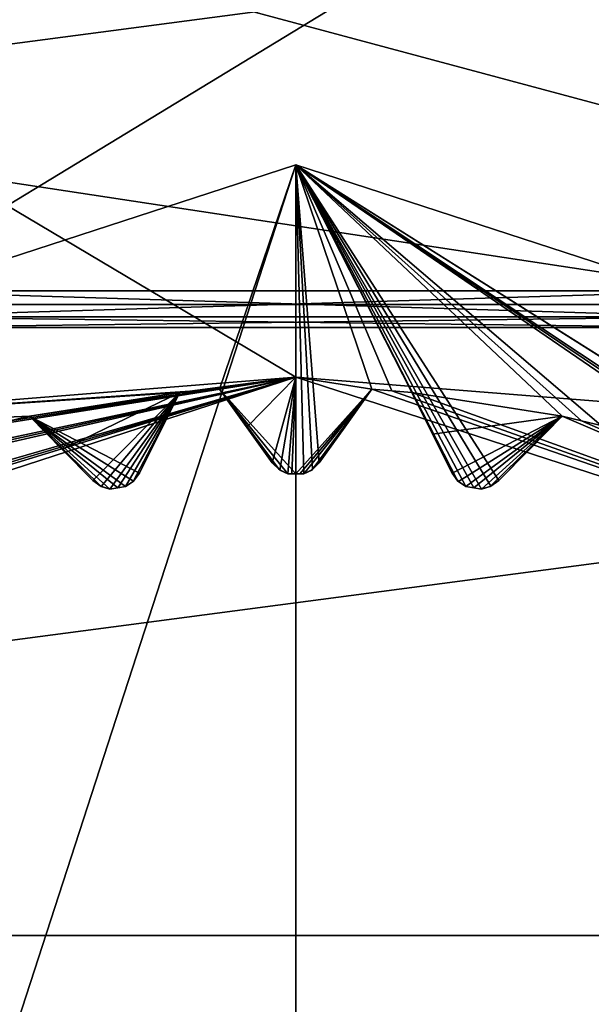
# Model space of a CAD drawing. Header units: millimetres. Extents: x -114 to 114, y -48 to 36.
# Tile 247 of 256: x 69 to 72, y 3 to 8. Entities that reach past the tile are written whole.
import ezdxf

# ---------------------------------------------------------------- set-up
doc = ezdxf.new("R2010")
doc.units = ezdxf.units.MM
doc.header["$LTSCALE"] = 65.185185
for name, color, linetype in [('2', 7, 'CONTINUOUS'), ('2786', 7, 'CONTINUOUS'), ('2841', 7, 'CONTINUOUS'), ('3026', 7, 'CONTINUOUS'), ('3027', 7, 'CONTINUOUS'), ('3028', 7, 'CONTINUOUS'), ('3029', 7, 'CONTINUOUS'), ('3030', 7, 'CONTINUOUS'), ('3032', 7, 'CONTINUOUS'), ('3034', 7, 'CONTINUOUS'), ('3035', 7, 'CONTINUOUS'), ('3164', 7, 'CONTINUOUS'), ('3165', 7, 'CONTINUOUS'), ('3166', 7, 'CONTINUOUS'), ('3167', 7, 'CONTINUOUS'), ('3168', 7, 'CONTINUOUS'), ('3169', 7, 'CONTINUOUS'), ('3170', 7, 'CONTINUOUS'), ('3171', 7, 'CONTINUOUS'), ('3172', 7, 'CONTINUOUS'), ('3173', 7, 'CONTINUOUS'), ('3174', 7, 'CONTINUOUS'), ('3175', 7, 'CONTINUOUS'), ('3176', 7, 'CONTINUOUS'), ('3318', 7, 'CONTINUOUS'), ('3361', 7, 'CONTINUOUS'), ('3426', 7, 'CONTINUOUS'), ('3427', 7, 'CONTINUOUS'), ('3428', 7, 'CONTINUOUS'), ('76', 7, 'CONTINUOUS'), ('87', 7, 'CONTINUOUS'), ('89', 7, 'CONTINUOUS')]:
    doc.layers.add(name, color=color, linetype=linetype)

msp = doc.modelspace()

# ---------------------------------------------------------------- linework, layer by layer
at = {"layer": '2', "linetype": 'CONTINUOUS'}
for points in [[(113, 35, 92.5), (-113, 35, 92.5), (72.7254, 6.8475, 92.5), (113, 35, 92.5)], [(72.7254, 6.8475, 92.5), (-113, 35, 92.5), (68.2746, 6.8475, 92.5), (72.7254, 6.8475, 92.5)]]:
    msp.add_3dface(points, dxfattribs=at)
at = {"layer": '2786', "linetype": 'CONTINUOUS'}
for points in [[(110.5, 32.5, 90), (-11.6345, 6.8483, 90), (-16.6491, 11.8641, 90), (110.5, 32.5, 90)], [(110.5, 32.5, 90), (-9.8, 0, 90), (-11.6345, 6.8483, 90), (110.5, 32.5, 90)], [(-9.8, 0, 90), (110.5, 32.5, 90), (21.2746, 6.8475, 90), (-9.8, 0, 90)], [(110.5, 32.5, 90), (25.7254, 6.8475, 90), (21.2746, 6.8475, 90), (110.5, 32.5, 90)], [(110.5, 32.5, 90), (29.3258, 4.2309, 90), (25.7254, 6.8475, 90), (110.5, 32.5, 90)], [(110.5, 32.5, 90), (30.7, 0, 90), (29.3258, 4.2309, 90), (110.5, 32.5, 90)], [(110.5, 32.5, 90), (68.2746, 6.8475, 90), (30.7, 0, 90), (110.5, 32.5, 90)], [(110.5, 32.5, 90), (72.7254, 6.8475, 90), (68.2746, 6.8475, 90), (110.5, 32.5, 90)]]:
    msp.add_3dface(points, dxfattribs=at)
at = {"layer": '2841', "linetype": 'CONTINUOUS'}
for points in [[(82.2334, 6.7772, 110), (80.0786, 9.584, 110), (58.7666, 6.7772, 110), (82.2334, 6.7772, 110)], [(58.7666, 6.7772, 110), (80.0786, 9.584, 110), (60.9214, 9.584, 110), (58.7666, 6.7772, 110)], [(83.588, 3.5082, 110), (82.2334, 6.7772, 110), (57.412, 3.5082, 110), (83.588, 3.5082, 110)], [(57.412, 3.5082, 110), (82.2334, 6.7772, 110), (58.7666, 6.7772, 110), (57.412, 3.5082, 110)], [(84.05, 0, 110), (83.588, 3.5082, 110), (56.95, 0, 110), (84.05, 0, 110)], [(56.95, 0, 110), (83.588, 3.5082, 110), (57.412, 3.5082, 110), (56.95, 0, 110)]]:
    msp.add_3dface(points, dxfattribs=at)
at = {"layer": '3026', "linetype": 'CONTINUOUS'}
for points in [[(66.0917, 6.0677, 108), (70.5, 7.5, 108), (66.0917, -6.0677, 108), (66.0917, 6.0677, 108)], [(66.0917, -6.0677, 108), (70.5, 7.5, 108), (70.5, -7.5, 108), (66.0917, -6.0677, 108)], [(70.5, -7.5, 108), (70.5, 7.5, 108), (74.9083, 6.0677, 108), (70.5, -7.5, 108)], [(74.9083, -6.0677, 108), (70.5, -7.5, 108), (74.9083, 6.0677, 108), (74.9083, -6.0677, 108)]]:
    msp.add_3dface(points, dxfattribs=at)
at = {"layer": '3027', "linetype": 'CONTINUOUS'}
for points in [[(74.9083, 6.0677, 108), (70.5, 7.5, 108), (74.9083, 6.0677, 106), (74.9083, 6.0677, 108)], [(74.9083, 6.0677, 106), (70.5, 7.5, 108), (70.5, 7.5, 106), (74.9083, 6.0677, 106)]]:
    msp.add_3dface(points, dxfattribs=at)
at = {"layer": '3028', "linetype": 'CONTINUOUS'}
for points in [[(70.5, 7.5, 106), (66.0917, 6.0677, 106), (70.1051, 6.3377, 106), (70.5, 7.5, 106)], [(70.5, 5.9, 106), (70.5, 7.5, 106), (70.1051, 6.3377, 106), (70.5, 5.9, 106)], [(74.9083, 6.0677, 106), (70.5, 7.5, 106), (73.9057, 5.3595, 106), (74.9083, 6.0677, 106)], [(73.9057, 5.3595, 106), (70.5, 7.5, 106), (73.8179, 5.4143, 106), (73.9057, 5.3595, 106)], [(73.8179, 5.4143, 106), (70.5, 7.5, 106), (73.7291, 5.4676, 106), (73.8179, 5.4143, 106)], [(73.7291, 5.4676, 106), (70.5, 7.5, 106), (73.0254, 5.8262, 106), (73.7291, 5.4676, 106)], [(73.0254, 5.8262, 106), (70.5, 7.5, 106), (72.93, 5.8666, 106), (73.0254, 5.8262, 106)], [(72.93, 5.8666, 106), (70.5, 7.5, 106), (72.8341, 5.9055, 106), (72.93, 5.8666, 106)], [(72.8341, 5.9055, 106), (70.5, 7.5, 106), (72.0829, 6.1496, 106), (72.8341, 5.9055, 106)], [(72.0829, 6.1496, 106), (70.5, 7.5, 106), (71.9824, 6.1745, 106), (72.0829, 6.1496, 106)], [(71.9824, 6.1745, 106), (70.5, 7.5, 106), (71.8815, 6.1979, 106), (71.9824, 6.1745, 106)], [(71.8815, 6.1979, 106), (70.5, 7.5, 106), (71.5523, 5.8643, 106), (71.8815, 6.1979, 106)], [(71.5523, 5.8643, 106), (70.5, 7.5, 106), (71.5116, 5.835, 106), (71.5523, 5.8643, 106)], [(71.5116, 5.835, 106), (70.5, 7.5, 106), (71.4636, 5.8208, 106), (71.5116, 5.835, 106)], [(71.4636, 5.8208, 106), (70.5, 7.5, 106), (71.423, 5.8274, 106), (71.4636, 5.8208, 106)], [(71.423, 5.8274, 106), (70.5, 7.5, 106), (71.3823, 5.8337, 106), (71.423, 5.8274, 106)], [(71.3823, 5.8337, 106), (70.5, 7.5, 106), (71.341, 5.8621, 106), (71.3823, 5.8337, 106)], [(71.341, 5.8621, 106), (70.5, 7.5, 106), (71.1014, 6.3215, 106), (71.341, 5.8621, 106)], [(71.1014, 6.3215, 106), (70.5, 7.5, 106), (70.9982, 6.3304, 106), (71.1014, 6.3215, 106)], [(70.9982, 6.3304, 106), (70.5, 7.5, 106), (70.8949, 6.3377, 106), (70.9982, 6.3304, 106)], [(70.8949, 6.3377, 106), (70.5, 7.5, 106), (70.6219, 5.9567, 106), (70.8949, 6.3377, 106)], [(70.6219, 5.9567, 106), (70.5, 7.5, 106), (70.5864, 5.9215, 106), (70.6219, 5.9567, 106)], [(70.5864, 5.9215, 106), (70.5, 7.5, 106), (70.5412, 5.8999, 106), (70.5864, 5.9215, 106)], [(70.5412, 5.8999, 106), (70.5, 7.5, 106), (70.5, 5.9, 106), (70.5412, 5.8999, 106)], [(70.1051, 6.3377, 106), (66.0917, 6.0677, 106), (70.0018, 6.3304, 106), (70.1051, 6.3377, 106)], [(70.0018, 6.3304, 106), (66.0917, 6.0677, 106), (69.8986, 6.3215, 106), (70.0018, 6.3304, 106)], [(70.4588, 5.8999, 106), (70.5, 5.9, 106), (70.1051, 6.3377, 106), (70.4588, 5.8999, 106)], [(70.4136, 5.9215, 106), (70.4588, 5.8999, 106), (70.1051, 6.3377, 106), (70.4136, 5.9215, 106)], [(70.3781, 5.9567, 106), (70.4136, 5.9215, 106), (70.1051, 6.3377, 106), (70.3781, 5.9567, 106)], [(69.8986, 6.3215, 106), (66.0917, 6.0677, 106), (69.1185, 6.1979, 106), (69.8986, 6.3215, 106)], [(69.6886, 5.9025, 106), (69.8986, 6.3215, 106), (69.1185, 6.1979, 106), (69.6886, 5.9025, 106)], [(71.3114, 5.9025, 106), (71.341, 5.8621, 106), (71.1014, 6.3215, 106), (71.3114, 5.9025, 106)], [(69.1185, 6.1979, 106), (66.0917, 6.0677, 106), (69.0176, 6.1745, 106), (69.1185, 6.1979, 106)], [(69.659, 5.8621, 106), (69.6886, 5.9025, 106), (69.1185, 6.1979, 106), (69.659, 5.8621, 106)], [(69.6177, 5.8337, 106), (69.659, 5.8621, 106), (69.1185, 6.1979, 106), (69.6177, 5.8337, 106)], [(69.577, 5.8274, 106), (69.6177, 5.8337, 106), (69.1185, 6.1979, 106), (69.577, 5.8274, 106)], [(69.5364, 5.8208, 106), (69.577, 5.8274, 106), (69.1185, 6.1979, 106), (69.5364, 5.8208, 106)], [(69.4884, 5.835, 106), (69.5364, 5.8208, 106), (69.1185, 6.1979, 106), (69.4884, 5.835, 106)], [(69.4477, 5.8643, 106), (69.4884, 5.835, 106), (69.1185, 6.1979, 106), (69.4477, 5.8643, 106)]]:
    msp.add_3dface(points, dxfattribs=at)
at = {"layer": '3029', "linetype": 'CONTINUOUS'}
for points in [[(70.5, 5.9, 106), (70.4588, 5.8999, 106), (70.5, 5.9, 94), (70.5, 5.9, 106)], [(70.5, 5.9, 94), (70.4588, 5.8999, 106), (70.4794, 5.9, 94), (70.5, 5.9, 94)], [(70.4794, 5.9, 94), (70.4588, 5.8999, 106), (70.4588, 5.8999, 94), (70.4794, 5.9, 94)], [(70.5412, 5.8999, 106), (70.5, 5.9, 106), (70.5412, 5.8999, 94), (70.5412, 5.8999, 106)], [(70.5412, 5.8999, 94), (70.5, 5.9, 106), (70.5206, 5.9, 94), (70.5412, 5.8999, 94)], [(70.5206, 5.9, 94), (70.5, 5.9, 106), (70.5, 5.9, 94), (70.5206, 5.9, 94)]]:
    msp.add_3dface(points, dxfattribs=at)
at = {"layer": '3030', "linetype": 'CONTINUOUS'}
for points in [[(60.7572, 5.625, 93.5), (64.8751, 9.7428, 93.5), (70.5, 6.4, 93.5), (60.7572, 5.625, 93.5)], [(80.2428, 5.625, 93.5), (64.8751, 9.7428, 93.5), (76.1249, 9.7428, 93.5), (80.2428, 5.625, 93.5)], [(64.8751, 9.7428, 93.5), (80.2428, 5.625, 93.5), (70.5, 6.4, 93.5), (64.8751, 9.7428, 93.5)], [(66.7381, 5.1776, 93.5), (60.7572, 5.625, 93.5), (70.5, 6.4, 93.5), (66.7381, 5.1776, 93.5)], [(70.5, 6.4, 93.5), (80.2428, 5.625, 93.5), (74.2619, 5.1776, 93.5), (70.5, 6.4, 93.5)]]:
    msp.add_3dface(points, dxfattribs=at)
at = {"layer": '3032', "linetype": 'CONTINUOUS'}
for points in [[(70.5, 7.5, 108), (66.0917, 6.0677, 108), (70.5, 7.5, 106), (70.5, 7.5, 108)], [(70.5, 7.5, 106), (66.0917, 6.0677, 108), (66.0917, 6.0677, 106), (70.5, 7.5, 106)]]:
    msp.add_3dface(points, dxfattribs=at)
at = {"layer": '3034', "linetype": 'CONTINUOUS'}
for points in [[(66.7381, 5.1776, 93.5), (70.5, 6.4, 93.5), (67.0943, 5.3595, 93.55), (66.7381, 5.1776, 93.5)], [(67.0943, 5.3595, 93.55), (70.5, 6.4, 93.5), (67.1821, 5.4143, 93.55), (67.0943, 5.3595, 93.55)], [(67.1821, 5.4143, 93.55), (70.5, 6.4, 93.5), (67.2709, 5.4676, 93.55), (67.1821, 5.4143, 93.55)], [(67.2709, 5.4676, 93.55), (70.5, 6.4, 93.5), (67.9746, 5.8262, 93.55), (67.2709, 5.4676, 93.55)], [(67.9746, 5.8262, 93.55), (70.5, 6.4, 93.5), (68.07, 5.8666, 93.55), (67.9746, 5.8262, 93.55)], [(68.07, 5.8666, 93.55), (70.5, 6.4, 93.5), (68.1659, 5.9055, 93.55), (68.07, 5.8666, 93.55)], [(68.1659, 5.9055, 93.55), (70.5, 6.4, 93.5), (68.9171, 6.1496, 93.55), (68.1659, 5.9055, 93.55)], [(68.9171, 6.1496, 93.55), (70.5, 6.4, 93.5), (69.0176, 6.1745, 93.55), (68.9171, 6.1496, 93.55)], [(69.0176, 6.1745, 93.55), (70.5, 6.4, 93.5), (69.1185, 6.1979, 93.55), (69.0176, 6.1745, 93.55)], [(69.1185, 6.1979, 93.55), (70.5, 6.4, 93.5), (69.8986, 6.3215, 93.55), (69.1185, 6.1979, 93.55)], [(69.8986, 6.3215, 93.55), (70.5, 6.4, 93.5), (70.0018, 6.3304, 93.55), (69.8986, 6.3215, 93.55)], [(70.0018, 6.3304, 93.55), (70.5, 6.4, 93.5), (70.1051, 6.3377, 93.55), (70.0018, 6.3304, 93.55)], [(70.1051, 6.3377, 93.55), (70.5, 6.4, 93.5), (70.2459, 6.1412, 93.7536), (70.1051, 6.3377, 93.55)], [(70.2459, 6.1412, 93.7536), (70.5, 6.4, 93.5), (70.3781, 5.9567, 93.942), (70.2459, 6.1412, 93.7536)], [(70.3781, 5.9567, 93.942), (70.5, 6.4, 93.5), (70.4165, 5.9195, 93.9799), (70.3781, 5.9567, 93.942)], [(70.5, 6.4, 93.5), (70.4588, 5.8999, 94), (70.4165, 5.9195, 93.9799), (70.5, 6.4, 93.5)], [(70.4794, 5.9, 94), (70.4588, 5.8999, 94), (70.5, 6.4, 93.5), (70.4794, 5.9, 94)], [(70.5, 5.9, 94), (70.4794, 5.9, 94), (70.5, 6.4, 93.5), (70.5, 5.9, 94)], [(69.2883, 6.0258, 93.7536), (69.1185, 6.1979, 93.55), (69.8986, 6.3215, 93.55), (69.2883, 6.0258, 93.7536)], [(69.4477, 5.8643, 93.942), (69.2883, 6.0258, 93.7536), (69.8986, 6.3215, 93.55), (69.4477, 5.8643, 93.942)], [(69.4915, 5.8335, 93.9799), (69.4477, 5.8643, 93.942), (69.8986, 6.3215, 93.55), (69.4915, 5.8335, 93.9799)], [(69.5364, 5.8208, 94), (69.4915, 5.8335, 93.9799), (69.8986, 6.3215, 93.55), (69.5364, 5.8208, 94)], [(69.577, 5.8274, 94), (69.5364, 5.8208, 94), (69.8986, 6.3215, 93.55), (69.577, 5.8274, 94)], [(69.6177, 5.8337, 94), (69.577, 5.8274, 94), (69.8986, 6.3215, 93.55), (69.6177, 5.8337, 94)], [(69.6564, 5.8596, 93.9799), (69.6177, 5.8337, 94), (69.8986, 6.3215, 93.55), (69.6564, 5.8596, 93.9799)], [(69.6886, 5.9025, 93.942), (69.6564, 5.8596, 93.9799), (69.8986, 6.3215, 93.55), (69.6886, 5.9025, 93.942)], [(69.7903, 6.1054, 93.7535), (69.6886, 5.9025, 93.942), (69.8986, 6.3215, 93.55), (69.7903, 6.1054, 93.7535)]]:
    msp.add_3dface(points, dxfattribs=at)
at = {"layer": '3035', "linetype": 'CONTINUOUS'}
for points in [[(70.5, 5.9, 94), (70.5, 6.4, 93.5), (70.8949, 6.3377, 93.55), (70.5, 5.9, 94)], [(70.5, 6.4, 93.5), (74.2619, 5.1776, 93.5), (70.8949, 6.3377, 93.55), (70.5, 6.4, 93.5)], [(70.5206, 5.9, 94), (70.5, 5.9, 94), (70.8949, 6.3377, 93.55), (70.5206, 5.9, 94)], [(70.5412, 5.8999, 94), (70.5206, 5.9, 94), (70.8949, 6.3377, 93.55), (70.5412, 5.8999, 94)], [(70.5835, 5.9195, 93.9799), (70.5412, 5.8999, 94), (70.8949, 6.3377, 93.55), (70.5835, 5.9195, 93.9799)], [(70.6219, 5.9567, 93.942), (70.5835, 5.9195, 93.9799), (70.8949, 6.3377, 93.55), (70.6219, 5.9567, 93.942)], [(70.7541, 6.1412, 93.7535), (70.6219, 5.9567, 93.942), (70.8949, 6.3377, 93.55), (70.7541, 6.1412, 93.7535)], [(70.8949, 6.3377, 93.55), (74.2619, 5.1776, 93.5), (70.9982, 6.3304, 93.55), (70.8949, 6.3377, 93.55)], [(70.9982, 6.3304, 93.55), (74.2619, 5.1776, 93.5), (71.1014, 6.3215, 93.55), (70.9982, 6.3304, 93.55)], [(71.1014, 6.3215, 93.55), (74.2619, 5.1776, 93.5), (71.8815, 6.1979, 93.55), (71.1014, 6.3215, 93.55)], [(71.2097, 6.1053, 93.7536), (71.1014, 6.3215, 93.55), (71.8815, 6.1979, 93.55), (71.2097, 6.1053, 93.7536)], [(71.3114, 5.9025, 93.942), (71.2097, 6.1053, 93.7536), (71.8815, 6.1979, 93.55), (71.3114, 5.9025, 93.942)], [(71.3435, 5.8597, 93.9799), (71.3114, 5.9025, 93.942), (71.8815, 6.1979, 93.55), (71.3435, 5.8597, 93.9799)], [(71.3823, 5.8337, 94), (71.3435, 5.8597, 93.9799), (71.8815, 6.1979, 93.55), (71.3823, 5.8337, 94)], [(71.423, 5.8274, 94), (71.3823, 5.8337, 94), (71.8815, 6.1979, 93.55), (71.423, 5.8274, 94)], [(71.4636, 5.8208, 94), (71.423, 5.8274, 94), (71.8815, 6.1979, 93.55), (71.4636, 5.8208, 94)], [(71.5085, 5.8335, 93.9799), (71.4636, 5.8208, 94), (71.8815, 6.1979, 93.55), (71.5085, 5.8335, 93.9799)], [(71.5523, 5.8643, 93.942), (71.5085, 5.8335, 93.9799), (71.8815, 6.1979, 93.55), (71.5523, 5.8643, 93.942)], [(71.7117, 6.0259, 93.7535), (71.5523, 5.8643, 93.942), (71.8815, 6.1979, 93.55), (71.7117, 6.0259, 93.7535)], [(71.8815, 6.1979, 93.55), (74.2619, 5.1776, 93.5), (71.9824, 6.1745, 93.55), (71.8815, 6.1979, 93.55)], [(71.9824, 6.1745, 93.55), (74.2619, 5.1776, 93.5), (72.0829, 6.1496, 93.55), (71.9824, 6.1745, 93.55)]]:
    msp.add_3dface(points, dxfattribs=at)
at = {"layer": '3164', "linetype": 'CONTINUOUS'}
for points in [[(69.1185, 6.1979, 106), (69.0176, 6.1745, 106), (69.1185, 6.1979, 93.55), (69.1185, 6.1979, 106)], [(69.0176, 6.1745, 106), (69.0176, 6.1745, 93.55), (69.1185, 6.1979, 93.55), (69.0176, 6.1745, 106)]]:
    msp.add_3dface(points, dxfattribs=at)
at = {"layer": '3165', "linetype": 'CONTINUOUS'}
for points in [[(69.4477, 5.8643, 106), (69.1185, 6.1979, 106), (69.1185, 6.1979, 93.55), (69.4477, 5.8643, 106)], [(69.4477, 5.8643, 106), (69.1185, 6.1979, 93.55), (69.2883, 6.0258, 93.7536), (69.4477, 5.8643, 106)], [(69.4477, 5.8643, 106), (69.2883, 6.0258, 93.7536), (69.4477, 5.8643, 93.942), (69.4477, 5.8643, 106)]]:
    msp.add_3dface(points, dxfattribs=at)
at = {"layer": '3166', "linetype": 'CONTINUOUS'}
for points in [[(69.659, 5.8621, 106), (69.6564, 5.8596, 93.9799), (69.6886, 5.9025, 93.942), (69.659, 5.8621, 106)], [(69.6886, 5.9025, 106), (69.659, 5.8621, 106), (69.6886, 5.9025, 93.942), (69.6886, 5.9025, 106)], [(69.659, 5.8621, 106), (69.6177, 5.8337, 106), (69.6564, 5.8596, 93.9799), (69.659, 5.8621, 106)], [(69.6177, 5.8337, 106), (69.6177, 5.8337, 94), (69.6564, 5.8596, 93.9799), (69.6177, 5.8337, 106)]]:
    msp.add_3dface(points, dxfattribs=at)
at = {"layer": '3167', "linetype": 'CONTINUOUS'}
for points in [[(69.8986, 6.3215, 106), (69.6886, 5.9025, 106), (69.6886, 5.9025, 93.942), (69.8986, 6.3215, 106)], [(69.8986, 6.3215, 106), (69.6886, 5.9025, 93.942), (69.7903, 6.1054, 93.7535), (69.8986, 6.3215, 106)], [(69.8986, 6.3215, 106), (69.7903, 6.1054, 93.7535), (69.8986, 6.3215, 93.55), (69.8986, 6.3215, 106)]]:
    msp.add_3dface(points, dxfattribs=at)
at = {"layer": '3168', "linetype": 'CONTINUOUS'}
for points in [[(70.0018, 6.3304, 106), (69.8986, 6.3215, 106), (70.0018, 6.3304, 93.55), (70.0018, 6.3304, 106)], [(69.8986, 6.3215, 106), (69.8986, 6.3215, 93.55), (70.0018, 6.3304, 93.55), (69.8986, 6.3215, 106)], [(70.1051, 6.3377, 106), (70.0018, 6.3304, 106), (70.1051, 6.3377, 93.55), (70.1051, 6.3377, 106)], [(70.0018, 6.3304, 106), (70.0018, 6.3304, 93.55), (70.1051, 6.3377, 93.55), (70.0018, 6.3304, 106)]]:
    msp.add_3dface(points, dxfattribs=at)
at = {"layer": '3169', "linetype": 'CONTINUOUS'}
for points in [[(70.3781, 5.9567, 106), (70.1051, 6.3377, 106), (70.1051, 6.3377, 93.55), (70.3781, 5.9567, 106)], [(70.3781, 5.9567, 106), (70.1051, 6.3377, 93.55), (70.2459, 6.1412, 93.7536), (70.3781, 5.9567, 106)], [(70.3781, 5.9567, 106), (70.2459, 6.1412, 93.7536), (70.3781, 5.9567, 93.942), (70.3781, 5.9567, 106)]]:
    msp.add_3dface(points, dxfattribs=at)
at = {"layer": '3170', "linetype": 'CONTINUOUS'}
for points in [[(70.5864, 5.9215, 106), (70.5412, 5.8999, 106), (70.5835, 5.9195, 93.9799), (70.5864, 5.9215, 106)], [(70.5412, 5.8999, 106), (70.5412, 5.8999, 94), (70.5835, 5.9195, 93.9799), (70.5412, 5.8999, 106)], [(70.5864, 5.9215, 106), (70.5835, 5.9195, 93.9799), (70.6219, 5.9567, 93.942), (70.5864, 5.9215, 106)], [(70.6219, 5.9567, 106), (70.5864, 5.9215, 106), (70.6219, 5.9567, 93.942), (70.6219, 5.9567, 106)]]:
    msp.add_3dface(points, dxfattribs=at)
at = {"layer": '3171', "linetype": 'CONTINUOUS'}
for points in [[(70.8949, 6.3377, 106), (70.6219, 5.9567, 106), (70.6219, 5.9567, 93.942), (70.8949, 6.3377, 106)], [(70.8949, 6.3377, 106), (70.6219, 5.9567, 93.942), (70.7541, 6.1412, 93.7535), (70.8949, 6.3377, 106)], [(70.8949, 6.3377, 106), (70.7541, 6.1412, 93.7535), (70.8949, 6.3377, 93.55), (70.8949, 6.3377, 106)]]:
    msp.add_3dface(points, dxfattribs=at)
at = {"layer": '3172', "linetype": 'CONTINUOUS'}
for points in [[(70.9982, 6.3304, 106), (70.8949, 6.3377, 106), (70.9982, 6.3304, 93.55), (70.9982, 6.3304, 106)], [(70.8949, 6.3377, 106), (70.8949, 6.3377, 93.55), (70.9982, 6.3304, 93.55), (70.8949, 6.3377, 106)], [(71.1014, 6.3215, 106), (70.9982, 6.3304, 106), (71.1014, 6.3215, 93.55), (71.1014, 6.3215, 106)], [(70.9982, 6.3304, 106), (70.9982, 6.3304, 93.55), (71.1014, 6.3215, 93.55), (70.9982, 6.3304, 106)]]:
    msp.add_3dface(points, dxfattribs=at)
at = {"layer": '3173', "linetype": 'CONTINUOUS'}
for points in [[(71.3114, 5.9025, 106), (71.1014, 6.3215, 106), (71.1014, 6.3215, 93.55), (71.3114, 5.9025, 106)], [(71.3114, 5.9025, 106), (71.1014, 6.3215, 93.55), (71.2097, 6.1053, 93.7536), (71.3114, 5.9025, 106)], [(71.3114, 5.9025, 106), (71.2097, 6.1053, 93.7536), (71.3114, 5.9025, 93.942), (71.3114, 5.9025, 106)]]:
    msp.add_3dface(points, dxfattribs=at)
at = {"layer": '3174', "linetype": 'CONTINUOUS'}
for points in [[(71.5116, 5.835, 106), (71.4636, 5.8208, 106), (71.5085, 5.8335, 93.9799), (71.5116, 5.835, 106)], [(71.4636, 5.8208, 106), (71.4636, 5.8208, 94), (71.5085, 5.8335, 93.9799), (71.4636, 5.8208, 106)], [(71.5116, 5.835, 106), (71.5085, 5.8335, 93.9799), (71.5523, 5.8643, 93.942), (71.5116, 5.835, 106)], [(71.5523, 5.8643, 106), (71.5116, 5.835, 106), (71.5523, 5.8643, 93.942), (71.5523, 5.8643, 106)]]:
    msp.add_3dface(points, dxfattribs=at)
at = {"layer": '3175', "linetype": 'CONTINUOUS'}
for points in [[(71.8815, 6.1979, 106), (71.5523, 5.8643, 106), (71.5523, 5.8643, 93.942), (71.8815, 6.1979, 106)], [(71.8815, 6.1979, 106), (71.5523, 5.8643, 93.942), (71.7117, 6.0259, 93.7535), (71.8815, 6.1979, 106)], [(71.8815, 6.1979, 106), (71.7117, 6.0259, 93.7535), (71.8815, 6.1979, 93.55), (71.8815, 6.1979, 106)]]:
    msp.add_3dface(points, dxfattribs=at)
at = {"layer": '3176', "linetype": 'CONTINUOUS'}
for points in [[(71.9824, 6.1745, 106), (71.8815, 6.1979, 106), (71.9824, 6.1745, 93.55), (71.9824, 6.1745, 106)], [(71.8815, 6.1979, 106), (71.8815, 6.1979, 93.55), (71.9824, 6.1745, 93.55), (71.8815, 6.1979, 106)], [(72.0829, 6.1496, 106), (71.9824, 6.1745, 106), (72.0829, 6.1496, 93.55), (72.0829, 6.1496, 106)], [(71.9824, 6.1745, 106), (71.9824, 6.1745, 93.55), (72.0829, 6.1496, 93.55), (71.9824, 6.1745, 106)]]:
    msp.add_3dface(points, dxfattribs=at)
at = {"layer": '3318', "linetype": 'CONTINUOUS'}
for points in [[(71.423, 5.8274, 106), (71.3823, 5.8337, 106), (71.423, 5.8274, 94), (71.423, 5.8274, 106)], [(71.3823, 5.8337, 106), (71.3823, 5.8337, 94), (71.423, 5.8274, 94), (71.3823, 5.8337, 106)], [(71.4636, 5.8208, 106), (71.423, 5.8274, 106), (71.4636, 5.8208, 94), (71.4636, 5.8208, 106)], [(71.423, 5.8274, 106), (71.423, 5.8274, 94), (71.4636, 5.8208, 94), (71.423, 5.8274, 106)]]:
    msp.add_3dface(points, dxfattribs=at)
at = {"layer": '3361', "linetype": 'CONTINUOUS'}
for points in [[(69.577, 5.8274, 106), (69.5364, 5.8208, 106), (69.577, 5.8274, 94), (69.577, 5.8274, 106)], [(69.5364, 5.8208, 106), (69.5364, 5.8208, 94), (69.577, 5.8274, 94), (69.5364, 5.8208, 106)], [(69.6177, 5.8337, 106), (69.577, 5.8274, 106), (69.6177, 5.8337, 94), (69.6177, 5.8337, 106)], [(69.577, 5.8274, 106), (69.577, 5.8274, 94), (69.6177, 5.8337, 94), (69.577, 5.8274, 106)]]:
    msp.add_3dface(points, dxfattribs=at)
at = {"layer": '3426', "linetype": 'CONTINUOUS'}
for points in [[(69.4884, 5.835, 106), (69.4477, 5.8643, 106), (69.4915, 5.8335, 93.9799), (69.4884, 5.835, 106)], [(69.4477, 5.8643, 106), (69.4477, 5.8643, 93.942), (69.4915, 5.8335, 93.9799), (69.4477, 5.8643, 106)], [(69.5364, 5.8208, 106), (69.4884, 5.835, 106), (69.5364, 5.8208, 94), (69.5364, 5.8208, 106)], [(69.4884, 5.835, 106), (69.4915, 5.8335, 93.9799), (69.5364, 5.8208, 94), (69.4884, 5.835, 106)]]:
    msp.add_3dface(points, dxfattribs=at)
at = {"layer": '3427', "linetype": 'CONTINUOUS'}
for points in [[(70.4136, 5.9215, 106), (70.3781, 5.9567, 106), (70.4165, 5.9195, 93.9799), (70.4136, 5.9215, 106)], [(70.3781, 5.9567, 106), (70.3781, 5.9567, 93.942), (70.4165, 5.9195, 93.9799), (70.3781, 5.9567, 106)], [(70.4588, 5.8999, 106), (70.4136, 5.9215, 106), (70.4588, 5.8999, 94), (70.4588, 5.8999, 106)], [(70.4588, 5.8999, 94), (70.4136, 5.9215, 106), (70.4165, 5.9195, 93.9799), (70.4588, 5.8999, 94)]]:
    msp.add_3dface(points, dxfattribs=at)
at = {"layer": '3428', "linetype": 'CONTINUOUS'}
for points in [[(71.341, 5.8621, 106), (71.3114, 5.9025, 106), (71.3435, 5.8597, 93.9799), (71.341, 5.8621, 106)], [(71.3114, 5.9025, 106), (71.3114, 5.9025, 93.942), (71.3435, 5.8597, 93.9799), (71.3114, 5.9025, 106)], [(71.3823, 5.8337, 106), (71.341, 5.8621, 106), (71.3823, 5.8337, 94), (71.3823, 5.8337, 106)], [(71.341, 5.8621, 106), (71.3435, 5.8597, 93.9799), (71.3823, 5.8337, 94), (71.341, 5.8621, 106)]]:
    msp.add_3dface(points, dxfattribs=at)
at = {"layer": '76', "linetype": 'CONTINUOUS'}
for points in [[(72.6631, 6.6574, 92.3), (68.3369, 6.6574, 92.3), (72.6631, 6.6574, 90.2), (72.6631, 6.6574, 92.3)], [(72.6631, 6.6574, 90.2), (68.3369, 6.6574, 92.3), (68.3369, 6.6574, 90.2), (72.6631, 6.6574, 90.2)]]:
    msp.add_3dface(points, dxfattribs=at)
at = {"layer": '87', "linetype": 'CONTINUOUS'}
for points in [[(72.7254, 6.8475, 92.5), (68.2746, 6.8475, 92.5), (72.6812, 6.7131, 92.4414), (72.7254, 6.8475, 92.5)], [(72.6812, 6.7131, 92.4414), (68.2746, 6.8475, 92.5), (68.3188, 6.7131, 92.4414), (72.6812, 6.7131, 92.4414)], [(68.3369, 6.6574, 92.3), (72.6631, 6.6574, 92.3), (68.3188, 6.7131, 92.4414), (68.3369, 6.6574, 92.3)], [(72.6631, 6.6574, 92.3), (72.6812, 6.7131, 92.4414), (68.3188, 6.7131, 92.4414), (72.6631, 6.6574, 92.3)]]:
    msp.add_3dface(points, dxfattribs=at)
at = {"layer": '89', "linetype": 'CONTINUOUS'}
for points in [[(68.2746, 6.8475, 90), (72.7254, 6.8475, 90), (68.3188, 6.7131, 90.0586), (68.2746, 6.8475, 90)], [(68.3188, 6.7131, 90.0586), (72.7254, 6.8475, 90), (72.6812, 6.7131, 90.0586), (68.3188, 6.7131, 90.0586)], [(68.3369, 6.6574, 90.2), (68.3188, 6.7131, 90.0586), (72.6812, 6.7131, 90.0586), (68.3369, 6.6574, 90.2)], [(72.6631, 6.6574, 90.2), (68.3369, 6.6574, 90.2), (72.6812, 6.7131, 90.0586), (72.6631, 6.6574, 90.2)]]:
    msp.add_3dface(points, dxfattribs=at)

doc.saveas('drawing.dxf')
